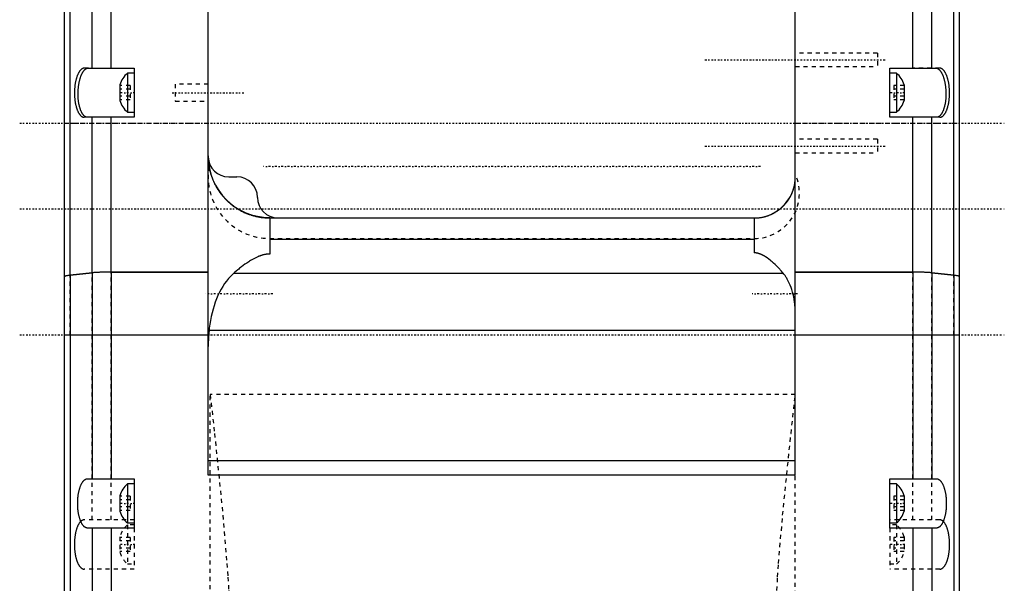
# Model space of a CAD drawing. Extents: x -128 to 128, y -5 to 816.
# Tile 12 of 24: x -120 to 120, y 443 to 580. Entities that reach past the tile are written whole.
import ezdxf

# ---------------------------------------------------------------- set-up
doc = ezdxf.new("R2010")
doc.units = 0
doc.linetypes.add('CENTER', pattern=[1.5, 0.45, -0.5, 0.05, -0.5])
doc.linetypes.add('DASHED', pattern=[2, 1, -1])
for name, color, linetype in [('AM_0', 7, 'CONTINUOUS'), ('AM_3', 7, 'DASHED'), ('AM_7', 7, 'CENTER')]:
    doc.layers.add(name, color=color, linetype=linetype)

msp = doc.modelspace()

# ---------------------------------------------------------------- linework, layer by layer
at = {"layer": 'AM_0', "color": 7, "linetype": 'CONTINUOUS'}
for p, q in [((-107.57, 517.55), (-107.57, 680.02)), ((107.57, 517.55), (107.57, 680.02)), ((-109, 289.9), (-109, 672.6)), ((109, 289.9), (109, 672.6)), ((-102.24, 568), (-102.24, 634)), ((-97.6, 568), (-97.6, 634)), ((97.6, 568), (97.6, 634)), ((102.24, 568), (102.24, 634)), ((69, 468.9), (69, 601.14)), ((-74, 468.9), (-74, 590.96)), ((-103.17, 568), (-92, 568)), ((-92, 566.75), (-93.65, 566.75)), ((-93.65, 566.75), (-93.65, 557.25)), ((-92, 568), (-92, 556)), ((92, 556), (92, 568)), ((92, 568), (103.17, 568)), ((93.65, 566.75), (92, 566.75)), ((93.65, 566.75), (93.65, 557.25)), ((-95.5, 563.88), (-95.5, 560.12)), ((95.5, 563.88), (95.5, 560.12)), ((-93.65, 557.25), (-92, 557.25)), ((92, 557.25), (93.65, 557.25)), ((-92, 556), (-103.39, 556)), ((-102.24, 518.16), (-102.24, 556)), ((-97.6, 518.3), (-97.6, 556)), ((103.39, 556), (92, 556)), ((97.6, 518.3), (97.6, 556)), ((102.24, 518.16), (102.24, 556)), ((-69, 541.5), (-67, 541.5)), ((-59, 531.6), (-59, 522.72)), ((-59, 531.5), (59, 531.5)), ((59, 531.5), (59, 522.99)), ((-59, 526.33), (59, 526.33)), ((-107.57, 517.55), (-102.24, 518.16)), ((-102.24, 518.15), (-107.57, 517.54)), ((-102.24, 518.15), (-102.24, 468)), ((-97.6, 518.3), (-74, 518.3)), ((-97.6, 518.3), (-97.6, 468)), ((-74, 518.3), (-97.6, 518.3)), ((-67.76, 518.04), (66.07, 518.04)), ((69, 518.3), (97.6, 518.3)), ((97.6, 518.3), (69, 518.3)), ((97.6, 518.3), (97.6, 468)), ((102.24, 518.16), (107.57, 517.55)), ((102.24, 518.15), (102.24, 468)), ((107.57, 517.54), (102.24, 518.15)), ((-107.57, 517.54), (-107.57, 347.68)), ((107.57, 517.54), (107.57, 347.68)), ((-73.77, 504.16), (69, 504.16)), ((-74, 503), (-109, 503)), ((109, 503), (69, 503)), ((-74, 472.41), (69, 472.41)), ((-103.38, 468), (-92, 468)), ((-92, 468), (-92, 456)), ((69, 468.9), (-74, 468.9)), ((92, 468), (103.38, 468)), ((92, 456), (92, 468)), ((-92, 466.75), (-93.65, 466.75)), ((-93.65, 466.75), (-93.65, 457.25)), ((93.65, 466.75), (92, 466.75)), ((93.65, 466.75), (93.65, 457.25)), ((-95.5, 463.88), (-95.5, 460.12)), ((95.5, 463.88), (95.5, 460.12)), ((-92, 456), (-103.38, 456)), ((-102.24, 456), (-102.24, 360.7)), ((-97.6, 456), (-97.6, 360.7)), ((-93.65, 457.25), (-92, 457.25)), ((92, 457.25), (93.65, 457.25)), ((103.38, 456), (92, 456)), ((97.6, 456), (97.6, 360.7)), ((102.24, 456), (102.24, 360.7))]:
    msp.add_line(p, q, dxfattribs=at)
for points in [[(-97.6, 518.3), (-98.59, 518.3), (-99.53, 518.28), (-100.4, 518.26), (-101.16, 518.23), (-101.79, 518.2), (-102.24, 518.16)], [(102.24, 518.16), (101.79, 518.2), (101.16, 518.23), (100.4, 518.26), (99.53, 518.28), (98.59, 518.3), (97.6, 518.3)], [(-107.57, 517.55), (-108.64, 517.38), (-109, 517.21)], [(109, 517.21), (108.64, 517.38), (107.57, 517.55)]]:
    msp.add_lwpolyline(points, dxfattribs=at)
for points in [[(-103.39, 556, 0), (-103.43, 556, 0), (-103.5, 556.01, 0), (-103.56, 556.02, 0), (-103.6, 556.02, 0), (-103.63, 556.03, 0), (-103.7, 556.05, 0), (-103.77, 556.08, 0), (-103.84, 556.11, 0), (-103.91, 556.14, 0), (-103.97, 556.18, 0), (-104.01, 556.2, 0), (-104.04, 556.23, 0), (-104.11, 556.28, 0), (-104.17, 556.33, 0), (-104.24, 556.39, 0), (-104.3, 556.46, 0), (-104.36, 556.53, 0), (-104.39, 556.56, 0), (-104.42, 556.6, 0), (-104.48, 556.68, 0), (-104.54, 556.76, 0), (-104.57, 556.8, 0), (-104.6, 556.85, 0), (-104.66, 556.94, 0), (-104.72, 557.04, 0), (-104.75, 557.09, 0), (-104.77, 557.14, 0), (-104.83, 557.24, 0), (-104.88, 557.35, 0), (-104.93, 557.46, 0), (-104.98, 557.58, 0), (-105.03, 557.7, 0), (-105.05, 557.76, 0), (-105.08, 557.82, 0), (-105.12, 557.95, 0), (-105.17, 558.08, 0), (-105.21, 558.21, 0), (-105.25, 558.35, 0), (-105.29, 558.49, 0), (-105.31, 558.56, 0), (-105.33, 558.63, 0), (-105.36, 558.78, 0), (-105.39, 558.92, 0), (-105.43, 559.08, 0), (-105.46, 559.23, 0), (-105.49, 559.39, 0), (-105.5, 559.46, 0), (-105.51, 559.54, 0), (-105.54, 559.7, 0), (-105.56, 559.87, 0), (-105.58, 560.03, 0), (-105.6, 560.2, 0), (-105.62, 560.36, 0), (-105.62, 560.45, 0), (-105.63, 560.53, 0), (-105.64, 560.7, 0), (-105.65, 560.87, 0), (-105.66, 561.04, 0), (-105.67, 561.22, 0), (-105.68, 561.39, 0), (-105.68, 561.48, 0), (-105.68, 561.56, 0), (-105.68, 561.74, 0), (-105.68, 561.91, 0), (-105.68, 562, 0), (-105.68, 562.09, 0), (-105.67, 562.26, 0), (-105.66, 562.44, 0), (-105.66, 562.52, 0), (-105.65, 562.61, 0), (-105.64, 562.78, 0), (-105.63, 562.96, 0), (-105.61, 563.13, 0), (-105.6, 563.3, 0), (-105.58, 563.47, 0), (-105.57, 563.55, 0), (-105.56, 563.64, 0), (-105.53, 563.8, 0), (-105.51, 563.97, 0), (-105.48, 564.13, 0), (-105.45, 564.3, 0), (-105.42, 564.46, 0), (-105.41, 564.54, 0), (-105.39, 564.61, 0), (-105.36, 564.77, 0), (-105.32, 564.92, 0), (-105.28, 565.08, 0), (-105.24, 565.22, 0), (-105.2, 565.37, 0), (-105.18, 565.44, 0), (-105.16, 565.51, 0), (-105.12, 565.65, 0), (-105.07, 565.79, 0), (-105.02, 565.92, 0), (-104.97, 566.05, 0), (-104.92, 566.18, 0), (-104.9, 566.24, 0), (-104.87, 566.3, 0), (-104.82, 566.42, 0), (-104.76, 566.54, 0), (-104.71, 566.65, 0), (-104.65, 566.76, 0), (-104.6, 566.86, 0), (-104.57, 566.91, 0), (-104.54, 566.96, 0), (-104.48, 567.06, 0), (-104.42, 567.15, 0), (-104.38, 567.2, 0), (-104.35, 567.24, 0), (-104.29, 567.32, 0), (-104.23, 567.4, 0), (-104.19, 567.44, 0), (-104.16, 567.47, 0), (-104.1, 567.54, 0), (-104.03, 567.61, 0), (-103.96, 567.67, 0), (-103.9, 567.72, 0), (-103.83, 567.77, 0), (-103.8, 567.8, 0), (-103.76, 567.82, 0), (-103.69, 567.86, 0), (-103.62, 567.89, 0), (-103.55, 567.92, 0), (-103.49, 567.95, 0), (-103.42, 567.97, 0), (-103.38, 567.98, 0), (-103.35, 567.98, 0), (-103.28, 567.99, 0), (-103.21, 568, 0), (-103.17, 568, 0)], [(103.17, 568, 0), (103.21, 568, 0), (103.28, 567.99, 0), (103.35, 567.98, 0), (103.38, 567.98, 0), (103.42, 567.97, 0), (103.49, 567.95, 0), (103.55, 567.92, 0), (103.62, 567.89, 0), (103.69, 567.86, 0), (103.76, 567.82, 0), (103.8, 567.8, 0), (103.83, 567.77, 0), (103.9, 567.72, 0), (103.96, 567.67, 0), (104.03, 567.61, 0), (104.1, 567.54, 0), (104.16, 567.47, 0), (104.19, 567.44, 0), (104.23, 567.4, 0), (104.29, 567.32, 0), (104.35, 567.24, 0), (104.38, 567.2, 0), (104.42, 567.15, 0), (104.48, 567.06, 0), (104.54, 566.96, 0), (104.57, 566.91, 0), (104.6, 566.86, 0), (104.65, 566.76, 0), (104.71, 566.65, 0), (104.76, 566.54, 0), (104.82, 566.42, 0), (104.87, 566.3, 0), (104.9, 566.24, 0), (104.92, 566.18, 0), (104.97, 566.05, 0), (105.02, 565.92, 0), (105.07, 565.79, 0), (105.12, 565.65, 0), (105.16, 565.51, 0), (105.18, 565.44, 0), (105.2, 565.37, 0), (105.24, 565.22, 0), (105.28, 565.08, 0), (105.32, 564.92, 0), (105.36, 564.77, 0), (105.39, 564.61, 0), (105.41, 564.54, 0), (105.42, 564.46, 0), (105.45, 564.3, 0), (105.48, 564.13, 0), (105.51, 563.97, 0), (105.53, 563.8, 0), (105.56, 563.64, 0), (105.57, 563.55, 0), (105.58, 563.47, 0), (105.6, 563.3, 0), (105.61, 563.13, 0), (105.63, 562.96, 0), (105.64, 562.78, 0), (105.65, 562.61, 0), (105.66, 562.52, 0), (105.66, 562.44, 0), (105.67, 562.26, 0), (105.68, 562.09, 0), (105.68, 562, 0), (105.68, 561.91, 0), (105.68, 561.74, 0), (105.68, 561.56, 0), (105.68, 561.48, 0), (105.68, 561.39, 0), (105.67, 561.22, 0), (105.66, 561.04, 0), (105.65, 560.87, 0), (105.64, 560.7, 0), (105.63, 560.53, 0), (105.62, 560.45, 0), (105.62, 560.36, 0), (105.6, 560.2, 0), (105.58, 560.03, 0), (105.56, 559.87, 0), (105.54, 559.7, 0), (105.51, 559.54, 0), (105.5, 559.46, 0), (105.49, 559.39, 0), (105.46, 559.23, 0), (105.43, 559.08, 0), (105.39, 558.92, 0), (105.36, 558.78, 0), (105.33, 558.63, 0), (105.31, 558.56, 0), (105.29, 558.49, 0), (105.25, 558.35, 0), (105.21, 558.21, 0), (105.17, 558.08, 0), (105.12, 557.95, 0), (105.08, 557.82, 0), (105.05, 557.76, 0), (105.03, 557.7, 0), (104.98, 557.58, 0), (104.93, 557.46, 0), (104.88, 557.35, 0), (104.83, 557.24, 0), (104.77, 557.14, 0), (104.75, 557.09, 0), (104.72, 557.04, 0), (104.66, 556.94, 0), (104.6, 556.85, 0), (104.57, 556.8, 0), (104.54, 556.76, 0), (104.48, 556.68, 0), (104.42, 556.6, 0), (104.39, 556.56, 0), (104.36, 556.53, 0), (104.3, 556.46, 0), (104.24, 556.39, 0), (104.17, 556.33, 0), (104.11, 556.28, 0), (104.04, 556.23, 0), (104.01, 556.2, 0), (103.97, 556.18, 0), (103.91, 556.14, 0), (103.84, 556.11, 0), (103.77, 556.08, 0), (103.7, 556.05, 0), (103.63, 556.03, 0), (103.6, 556.02, 0), (103.56, 556.02, 0), (103.5, 556.01, 0), (103.43, 556, 0), (103.39, 556, 0)], [(66.07, 518.04, 0), (65.92, 518.22, 0), (65.64, 518.56, 0), (65.35, 518.89, 0), (65.21, 519.05, 0), (65.06, 519.21, 0), (64.75, 519.54, 0), (64.42, 519.87, 0), (64.07, 520.2, 0), (63.71, 520.53, 0), (63.34, 520.85, 0), (63.15, 521.01, 0), (62.96, 521.16, 0), (62.57, 521.47, 0), (62.18, 521.75, 0), (61.77, 522.02, 0), (61.53, 522.17, 0), (61.46, 522.21, 0), (61.39, 522.25, 0), (61.35, 522.27, 0), (61.31, 522.3, 0), (61.24, 522.34, 0), (61.16, 522.38, 0), (61.08, 522.42, 0), (61, 522.46, 0), (60.92, 522.5, 0), (60.88, 522.52, 0), (60.84, 522.54, 0), (60.75, 522.58, 0), (60.67, 522.61, 0), (60.63, 522.63, 0), (60.59, 522.65, 0), (60.5, 522.68, 0), (60.42, 522.72, 0), (60.38, 522.73, 0), (60.33, 522.75, 0), (60.25, 522.78, 0), (60.17, 522.8, 0), (60.08, 522.83, 0), (59.99, 522.85, 0), (59.9, 522.88, 0), (59.86, 522.89, 0), (59.81, 522.9, 0), (59.72, 522.92, 0), (59.62, 522.94, 0), (59.53, 522.95, 0), (59.43, 522.97, 0), (59.33, 522.98, 0), (59.28, 522.98, 0), (59.23, 522.98, 0), (59.14, 522.99, 0), (59.05, 522.99, 0), (59, 522.99, 0)], [(-59, 522.72, 0), (-59.05, 522.72, 0), (-59.15, 522.72, 0), (-59.25, 522.71, 0), (-59.3, 522.71, 0), (-59.36, 522.71, 0), (-59.46, 522.7, 0), (-59.57, 522.69, 0), (-59.67, 522.68, 0), (-59.78, 522.67, 0), (-59.88, 522.65, 0), (-59.94, 522.64, 0), (-59.99, 522.63, 0), (-60.09, 522.62, 0), (-60.2, 522.6, 0), (-60.3, 522.57, 0), (-60.4, 522.55, 0), (-60.5, 522.53, 0), (-60.55, 522.52, 0), (-60.6, 522.5, 0), (-60.69, 522.48, 0), (-60.78, 522.45, 0), (-60.83, 522.44, 0), (-60.88, 522.42, 0), (-60.97, 522.39, 0), (-61.06, 522.36, 0), (-61.11, 522.35, 0), (-61.15, 522.33, 0), (-61.24, 522.3, 0), (-61.34, 522.27, 0), (-61.43, 522.23, 0), (-61.52, 522.2, 0), (-61.62, 522.16, 0), (-61.66, 522.14, 0), (-61.71, 522.12, 0), (-61.8, 522.08, 0), (-61.89, 522.04, 0), (-62.21, 521.9, 0), (-62.73, 521.64, 0), (-63.21, 521.38, 0), (-63.67, 521.12, 0), (-63.9, 520.98, 0), (-64.12, 520.83, 0), (-64.58, 520.53, 0), (-65.03, 520.22, 0), (-65.48, 519.9, 0), (-65.92, 519.57, 0), (-66.35, 519.24, 0), (-66.56, 519.07, 0), (-66.76, 518.9, 0), (-67.17, 518.56, 0), (-67.57, 518.21, 0), (-67.76, 518.04, 0)], [(-97.6, 518.3, 0), (-97.76, 518.3, 0), (-98.09, 518.3, 0), (-98.42, 518.29, 0), (-98.59, 518.29, 0), (-98.75, 518.29, 0), (-99.08, 518.29, 0), (-99.39, 518.28, 0), (-99.68, 518.28, 0), (-99.97, 518.27, 0), (-100.26, 518.26, 0), (-100.41, 518.26, 0), (-100.54, 518.25, 0), (-100.81, 518.24, 0), (-101.05, 518.23, 0), (-101.27, 518.22, 0), (-101.49, 518.21, 0), (-101.69, 518.2, 0), (-101.79, 518.19, 0), (-101.88, 518.19, 0), (-102.04, 518.17, 0), (-102.18, 518.16, 0), (-102.24, 518.15, 0)], [(-67.76, 518.04, 0), (-68.02, 517.8, 0), (-68.54, 517.28, 0), (-69.04, 516.73, 0), (-69.28, 516.44, 0), (-69.52, 516.14, 0), (-69.98, 515.51, 0), (-70.42, 514.85, 0), (-70.84, 514.14, 0), (-71.24, 513.4, 0), (-71.61, 512.62, 0), (-71.79, 512.22, 0), (-71.96, 511.82, 0), (-72.27, 510.99, 0), (-72.56, 510.14, 0), (-72.82, 509.27, 0), (-73.05, 508.38, 0), (-73.26, 507.47, 0), (-73.35, 507.01, 0), (-73.44, 506.55, 0), (-73.59, 505.6, 0), (-73.72, 504.65, 0), (-73.77, 504.16, 0)], [(69, 508.15, 0), (69, 508.48, 0), (68.98, 509.14, 0), (68.94, 509.79, 0), (68.92, 510.11, 0), (68.89, 510.43, 0), (68.81, 511.06, 0), (68.72, 511.68, 0), (68.6, 512.29, 0), (68.47, 512.89, 0), (68.32, 513.47, 0), (68.24, 513.76, 0), (68.15, 514.04, 0), (67.96, 514.6, 0), (67.75, 515.13, 0), (67.53, 515.64, 0), (67.3, 516.12, 0), (67.05, 516.59, 0), (66.92, 516.81, 0), (66.78, 517.03, 0), (66.5, 517.45, 0), (66.21, 517.85, 0), (66.07, 518.04, 0)], [(102.24, 518.15, 0), (102.18, 518.16, 0), (102.04, 518.17, 0), (101.88, 518.19, 0), (101.79, 518.19, 0), (101.69, 518.2, 0), (101.49, 518.21, 0), (101.27, 518.22, 0), (101.05, 518.23, 0), (100.81, 518.24, 0), (100.54, 518.25, 0), (100.41, 518.26, 0), (100.26, 518.26, 0), (99.97, 518.27, 0), (99.68, 518.28, 0), (99.39, 518.28, 0), (99.08, 518.29, 0), (98.75, 518.29, 0), (98.59, 518.29, 0), (98.42, 518.29, 0), (98.09, 518.3, 0), (97.76, 518.3, 0), (97.6, 518.3, 0)], [(-107.57, 517.54, 0), (-107.65, 517.53, 0), (-107.79, 517.52, 0), (-107.93, 517.5, 0), (-107.99, 517.49, 0), (-108.06, 517.48, 0), (-108.18, 517.46, 0), (-108.3, 517.44, 0), (-108.41, 517.42, 0), (-108.51, 517.41, 0), (-108.6, 517.39, 0), (-108.64, 517.38, 0), (-108.68, 517.37, 0), (-108.75, 517.35, 0), (-108.82, 517.33, 0), (-108.87, 517.31, 0), (-108.91, 517.29, 0), (-108.95, 517.27, 0), (-108.96, 517.26, 0), (-108.97, 517.25, 0), (-108.99, 517.23, 0), (-109, 517.21, 0), (-109, 517.2, 0)], [(109, 517.2, 0), (109, 517.21, 0), (108.99, 517.23, 0), (108.97, 517.25, 0), (108.96, 517.26, 0), (108.95, 517.27, 0), (108.91, 517.29, 0), (108.87, 517.31, 0), (108.82, 517.33, 0), (108.75, 517.35, 0), (108.68, 517.37, 0), (108.64, 517.38, 0), (108.6, 517.39, 0), (108.51, 517.41, 0), (108.41, 517.42, 0), (108.3, 517.44, 0), (108.18, 517.46, 0), (108.06, 517.48, 0), (107.99, 517.49, 0), (107.93, 517.5, 0), (107.79, 517.52, 0), (107.65, 517.53, 0), (107.57, 517.54, 0)], [(-73.77, 504.16, 0), (-73.84, 503.47, 0), (-73.94, 502.12, 0), (-73.99, 500.83, 0), (-74, 500.18, 0)], [(-103.38, 456, 0), (-103.42, 456, 0), (-103.49, 456.01, 0), (-103.56, 456.02, 0), (-103.59, 456.02, 0), (-103.63, 456.03, 0), (-103.7, 456.05, 0), (-103.77, 456.08, 0), (-103.83, 456.11, 0), (-103.9, 456.14, 0), (-103.97, 456.18, 0), (-104, 456.2, 0), (-104.04, 456.23, 0), (-104.11, 456.28, 0), (-104.17, 456.33, 0), (-104.24, 456.39, 0), (-104.3, 456.46, 0), (-104.37, 456.53, 0), (-104.4, 456.56, 0), (-104.43, 456.6, 0), (-104.49, 456.68, 0), (-104.55, 456.76, 0), (-104.58, 456.8, 0), (-104.61, 456.85, 0), (-104.67, 456.94, 0), (-104.73, 457.04, 0), (-104.76, 457.09, 0), (-104.79, 457.14, 0), (-104.84, 457.24, 0), (-104.9, 457.35, 0), (-104.95, 457.46, 0), (-105, 457.58, 0), (-105.05, 457.7, 0), (-105.08, 457.76, 0), (-105.1, 457.82, 0), (-105.15, 457.95, 0), (-105.2, 458.08, 0), (-105.24, 458.21, 0), (-105.29, 458.35, 0), (-105.33, 458.49, 0), (-105.35, 458.56, 0), (-105.37, 458.63, 0), (-105.41, 458.78, 0), (-105.44, 458.92, 0), (-105.48, 459.08, 0), (-105.51, 459.23, 0), (-105.54, 459.39, 0), (-105.56, 459.46, 0), (-105.57, 459.54, 0), (-105.6, 459.7, 0), (-105.63, 459.87, 0), (-105.65, 460.03, 0), (-105.67, 460.2, 0), (-105.69, 460.36, 0), (-105.7, 460.45, 0), (-105.71, 460.53, 0), (-105.73, 460.7, 0), (-105.74, 460.87, 0), (-105.75, 461.04, 0), (-105.76, 461.22, 0), (-105.77, 461.39, 0), (-105.77, 461.48, 0), (-105.78, 461.56, 0), (-105.78, 461.74, 0), (-105.78, 461.91, 0), (-105.78, 462, 0), (-105.78, 462.09, 0), (-105.78, 462.26, 0), (-105.78, 462.44, 0), (-105.77, 462.52, 0), (-105.77, 462.61, 0), (-105.76, 462.78, 0), (-105.75, 462.96, 0), (-105.74, 463.13, 0), (-105.73, 463.3, 0), (-105.71, 463.47, 0), (-105.7, 463.55, 0), (-105.69, 463.64, 0), (-105.67, 463.8, 0), (-105.65, 463.97, 0), (-105.63, 464.13, 0), (-105.6, 464.3, 0), (-105.57, 464.46, 0), (-105.56, 464.54, 0), (-105.54, 464.61, 0), (-105.51, 464.77, 0), (-105.48, 464.92, 0), (-105.44, 465.08, 0), (-105.41, 465.22, 0), (-105.37, 465.37, 0), (-105.35, 465.44, 0), (-105.33, 465.51, 0), (-105.29, 465.65, 0), (-105.24, 465.79, 0), (-105.2, 465.92, 0), (-105.15, 466.05, 0), (-105.1, 466.18, 0), (-105.08, 466.24, 0), (-105.05, 466.3, 0), (-105, 466.42, 0), (-104.95, 466.54, 0), (-104.9, 466.65, 0), (-104.84, 466.76, 0), (-104.79, 466.86, 0), (-104.76, 466.91, 0), (-104.73, 466.96, 0), (-104.67, 467.06, 0), (-104.61, 467.15, 0), (-104.58, 467.2, 0), (-104.55, 467.24, 0), (-104.49, 467.32, 0), (-104.43, 467.4, 0), (-104.4, 467.44, 0), (-104.37, 467.47, 0), (-104.3, 467.54, 0), (-104.24, 467.61, 0), (-104.17, 467.67, 0), (-104.11, 467.72, 0), (-104.04, 467.77, 0), (-104, 467.8, 0), (-103.97, 467.82, 0), (-103.9, 467.86, 0), (-103.83, 467.89, 0), (-103.77, 467.92, 0), (-103.7, 467.95, 0), (-103.63, 467.97, 0), (-103.59, 467.98, 0), (-103.56, 467.98, 0), (-103.49, 467.99, 0), (-103.42, 468, 0), (-103.38, 468, 0)], [(103.38, 468, 0), (103.42, 468, 0), (103.49, 467.99, 0), (103.56, 467.98, 0), (103.59, 467.98, 0), (103.63, 467.97, 0), (103.7, 467.95, 0), (103.77, 467.92, 0), (103.83, 467.89, 0), (103.9, 467.86, 0), (103.97, 467.82, 0), (104, 467.8, 0), (104.04, 467.77, 0), (104.11, 467.72, 0), (104.17, 467.67, 0), (104.24, 467.61, 0), (104.3, 467.54, 0), (104.37, 467.47, 0), (104.4, 467.44, 0), (104.43, 467.4, 0), (104.49, 467.32, 0), (104.55, 467.24, 0), (104.58, 467.2, 0), (104.61, 467.15, 0), (104.67, 467.06, 0), (104.73, 466.96, 0), (104.76, 466.91, 0), (104.79, 466.86, 0), (104.84, 466.76, 0), (104.9, 466.65, 0), (104.95, 466.54, 0), (105, 466.42, 0), (105.05, 466.3, 0), (105.08, 466.24, 0), (105.1, 466.18, 0), (105.15, 466.05, 0), (105.2, 465.92, 0), (105.24, 465.79, 0), (105.29, 465.65, 0), (105.33, 465.51, 0), (105.35, 465.44, 0), (105.37, 465.37, 0), (105.41, 465.22, 0), (105.44, 465.08, 0), (105.48, 464.92, 0), (105.51, 464.77, 0), (105.54, 464.61, 0), (105.56, 464.54, 0), (105.57, 464.46, 0), (105.6, 464.3, 0), (105.63, 464.13, 0), (105.65, 463.97, 0), (105.67, 463.8, 0), (105.69, 463.64, 0), (105.7, 463.55, 0), (105.71, 463.47, 0), (105.73, 463.3, 0), (105.74, 463.13, 0), (105.75, 462.96, 0), (105.76, 462.78, 0), (105.77, 462.61, 0), (105.77, 462.52, 0), (105.78, 462.44, 0), (105.78, 462.26, 0), (105.78, 462.09, 0), (105.78, 462, 0), (105.78, 461.91, 0), (105.78, 461.74, 0), (105.78, 461.56, 0), (105.77, 461.48, 0), (105.77, 461.39, 0), (105.76, 461.22, 0), (105.75, 461.04, 0), (105.74, 460.87, 0), (105.73, 460.7, 0), (105.71, 460.53, 0), (105.7, 460.45, 0), (105.69, 460.36, 0), (105.67, 460.2, 0), (105.65, 460.03, 0), (105.63, 459.87, 0), (105.6, 459.7, 0), (105.57, 459.54, 0), (105.56, 459.46, 0), (105.54, 459.39, 0), (105.51, 459.23, 0), (105.48, 459.08, 0), (105.44, 458.92, 0), (105.41, 458.78, 0), (105.37, 458.63, 0), (105.35, 458.56, 0), (105.33, 458.49, 0), (105.29, 458.35, 0), (105.24, 458.21, 0), (105.2, 458.08, 0), (105.15, 457.95, 0), (105.1, 457.82, 0), (105.08, 457.76, 0), (105.05, 457.7, 0), (105, 457.58, 0), (104.95, 457.46, 0), (104.9, 457.35, 0), (104.84, 457.24, 0), (104.79, 457.14, 0), (104.76, 457.09, 0), (104.73, 457.04, 0), (104.67, 456.94, 0), (104.61, 456.85, 0), (104.58, 456.8, 0), (104.55, 456.76, 0), (104.49, 456.68, 0), (104.43, 456.6, 0), (104.4, 456.56, 0), (104.37, 456.53, 0), (104.3, 456.46, 0), (104.24, 456.39, 0), (104.17, 456.33, 0), (104.11, 456.28, 0), (104.04, 456.23, 0), (104, 456.2, 0), (103.97, 456.18, 0), (103.9, 456.14, 0), (103.83, 456.11, 0), (103.77, 456.08, 0), (103.7, 456.05, 0), (103.63, 456.03, 0), (103.59, 456.02, 0), (103.56, 456.02, 0), (103.49, 456.01, 0), (103.42, 456, 0), (103.38, 456, 0)]]:
    msp.add_polyline3d(points, dxfattribs=at)
for centre, radius, start, end in [((-89.96, 562.34), 5.75, 129.8595, 164.4339), ((89.96, 562.34), 5.75, 15.5661, 50.1405), ((-89.96, 561.66), 5.75, 195.5661, 230.1405), ((89.96, 561.66), 5.75, 309.8595, 344.4339), ((-59, 546.6), 15, 180, 270), ((-69, 546.5), 5, 181.5653, 270), ((-67, 536.5), 5, 0, 90), ((59, 541.5), 10, 270, 0), ((-57, 536.5), 5, 180, 270), ((-89.96, 462.34), 5.75, 129.8595, 164.4339), ((89.96, 462.34), 5.75, 15.5661, 50.1405), ((-89.96, 461.66), 5.75, 195.5661, 230.1405), ((89.96, 461.66), 5.75, 309.8595, 344.4339)]:
    msp.add_arc(centre, radius, start, end, dxfattribs=at)
at = {"layer": 'AM_3', "color": 6, "linetype": 'DASHED'}
for p, q in [((89, 571.65), (69, 571.65)), ((89, 571.65), (89, 568.35)), ((69, 568.35), (89, 568.35)), ((-103.17, 568), (-104.11, 568)), ((104.11, 568), (97.6, 568)), ((-93, 563.73), (-95.5, 563.73)), ((-93, 563.73), (-93, 560.27)), ((-74, 564.1), (-82, 564.1)), ((-82, 564.1), (-82, 559.9)), ((93, 563.73), (93, 560.27)), ((95.5, 563.73), (93, 563.73)), ((-93, 562.87), (-95.5, 562.87)), ((-93, 561.13), (-95.5, 561.13)), ((95.5, 562.87), (93, 562.87)), ((95.5, 561.13), (93, 561.13)), ((-93, 560.27), (-95.5, 560.27)), ((-82, 559.9), (-74, 559.9)), ((95.5, 560.27), (93, 560.27)), ((-109, 554.6), (-74, 554.6)), ((-103.39, 556), (-104.18, 556)), ((69, 554.6), (109, 554.6)), ((104.18, 556), (97.6, 556)), ((89, 550.65), (69, 550.65)), ((89, 550.65), (89, 547.35)), ((69, 547.35), (89, 547.35)), ((59, 531.5), (59.73, 531.5)), ((59, 531.49), (59.73, 531.5)), ((-59, 526.5), (59, 526.5)), ((-102.24, 458), (-102.24, 518.16)), ((-97.6, 458), (-97.6, 518.3)), ((97.6, 458), (97.6, 518.3)), ((102.24, 458), (102.24, 518.16)), ((-107.57, 503), (-107.57, 517.55)), ((107.57, 503), (107.57, 517.55)), ((-73.5, 439.1), (-73.5, 488.5)), ((69, 488.5), (-73.5, 488.5)), ((69, 387.68), (69, 468.9)), ((-93, 463.73), (-95.5, 463.73)), ((-93, 462.87), (-95.5, 462.87)), ((-93, 463.73), (-93, 460.27)), ((93, 463.73), (93, 460.27)), ((95.5, 463.73), (93, 463.73)), ((95.5, 462.87), (93, 462.87)), ((-93, 461.13), (-95.5, 461.13)), ((95.5, 461.13), (93, 461.13)), ((-93, 460.27), (-95.5, 460.27)), ((95.5, 460.27), (93, 460.27)), ((-92, 458), (-104.18, 458)), ((-92, 456.75), (-93.65, 456.75)), ((-93.65, 456.75), (-93.65, 447.25)), ((-92, 456), (-92, 446)), ((104.18, 458), (92, 458)), ((93.65, 456.75), (92, 456.75)), ((92, 456), (92, 446)), ((93.65, 456.75), (93.65, 447.25)), ((-95.5, 453.88), (-95.5, 450.12)), ((-93, 453.73), (-95.5, 453.73)), ((-93, 453.73), (-93, 450.27)), ((93, 453.73), (93, 450.27)), ((95.5, 453.73), (93, 453.73)), ((95.5, 453.88), (95.5, 450.12)), ((-93, 452.87), (-95.5, 452.87)), ((-93, 451.13), (-95.5, 451.13)), ((95.5, 452.87), (93, 452.87)), ((95.5, 451.13), (93, 451.13)), ((-93, 450.27), (-95.5, 450.27)), ((95.5, 450.27), (93, 450.27)), ((-93.65, 447.25), (-92, 447.25)), ((92, 447.25), (93.65, 447.25)), ((-92, 446), (-104.18, 446)), ((104.18, 446), (92, 446))]:
    msp.add_line(p, q, dxfattribs=at)
for points in [[(-104.11, 568, 0), (-104.14, 568, 0), (-104.21, 568, 0), (-104.27, 567.99, 0), (-104.31, 567.98, 0), (-104.34, 567.97, 0), (-104.4, 567.95, 0), (-104.47, 567.93, 0), (-104.54, 567.9, 0), (-104.6, 567.87, 0), (-104.67, 567.83, 0), (-104.7, 567.81, 0), (-104.74, 567.79, 0), (-104.8, 567.75, 0), (-104.87, 567.69, 0), (-104.94, 567.64, 0), (-105, 567.57, 0), (-105.07, 567.51, 0), (-105.1, 567.47, 0), (-105.13, 567.44, 0), (-105.19, 567.36, 0), (-105.26, 567.28, 0), (-105.29, 567.24, 0), (-105.32, 567.2, 0), (-105.38, 567.11, 0), (-105.44, 567.01, 0), (-105.47, 566.96, 0), (-105.5, 566.92, 0), (-105.55, 566.81, 0), (-105.61, 566.71, 0), (-105.66, 566.6, 0), (-105.72, 566.49, 0), (-105.77, 566.37, 0), (-105.79, 566.31, 0), (-105.82, 566.26, 0), (-105.87, 566.14, 0), (-105.91, 566.01, 0), (-105.96, 565.88, 0), (-106, 565.75, 0), (-106.05, 565.61, 0), (-106.07, 565.54, 0), (-106.09, 565.47, 0), (-106.13, 565.33, 0), (-106.17, 565.18, 0), (-106.21, 565.02, 0), (-106.25, 564.87, 0), (-106.28, 564.71, 0), (-106.3, 564.63, 0), (-106.31, 564.55, 0), (-106.35, 564.38, 0), (-106.37, 564.21, 0), (-106.4, 564.04, 0), (-106.43, 563.87, 0), (-106.45, 563.69, 0), (-106.46, 563.61, 0), (-106.47, 563.52, 0), (-106.49, 563.34, 0), (-106.51, 563.16, 0), (-106.52, 562.98, 0), (-106.53, 562.81, 0), (-106.54, 562.63, 0), (-106.55, 562.54, 0), (-106.55, 562.45, 0), (-106.55, 562.27, 0), (-106.56, 562.09, 0), (-106.56, 562.01, 0), (-106.56, 561.92, 0), (-106.56, 561.74, 0), (-106.56, 561.57, 0), (-106.55, 561.48, 0), (-106.55, 561.39, 0), (-106.54, 561.21, 0), (-106.53, 561.04, 0), (-106.52, 560.86, 0), (-106.51, 560.68, 0), (-106.49, 560.5, 0), (-106.48, 560.42, 0), (-106.47, 560.33, 0), (-106.45, 560.15, 0), (-106.43, 559.98, 0), (-106.4, 559.81, 0), (-106.38, 559.64, 0), (-106.35, 559.47, 0), (-106.33, 559.39, 0), (-106.32, 559.31, 0), (-106.29, 559.15, 0), (-106.25, 558.99, 0), (-106.21, 558.84, 0), (-106.18, 558.69, 0), (-106.14, 558.54, 0), (-106.12, 558.47, 0), (-106.1, 558.4, 0), (-106.05, 558.26, 0), (-106.01, 558.12, 0), (-105.96, 557.99, 0), (-105.92, 557.87, 0), (-105.87, 557.75, 0), (-105.85, 557.69, 0), (-105.82, 557.63, 0), (-105.77, 557.52, 0), (-105.72, 557.41, 0), (-105.67, 557.3, 0), (-105.62, 557.19, 0), (-105.56, 557.09, 0), (-105.53, 557.04, 0), (-105.5, 556.99, 0), (-105.44, 556.9, 0), (-105.39, 556.81, 0), (-105.36, 556.77, 0), (-105.33, 556.73, 0), (-105.26, 556.65, 0), (-105.2, 556.57, 0), (-105.17, 556.53, 0), (-105.14, 556.5, 0), (-105.07, 556.43, 0), (-105.01, 556.37, 0), (-104.94, 556.31, 0), (-104.88, 556.26, 0), (-104.81, 556.21, 0), (-104.78, 556.19, 0), (-104.75, 556.17, 0), (-104.68, 556.13, 0), (-104.61, 556.1, 0), (-104.55, 556.07, 0), (-104.48, 556.05, 0), (-104.41, 556.03, 0), (-104.38, 556.02, 0), (-104.35, 556.01, 0), (-104.28, 556, 0), (-104.22, 556, 0), (-104.18, 556, 0)], [(104.18, 556, 0), (104.22, 556, 0), (104.28, 556, 0), (104.35, 556.01, 0), (104.38, 556.02, 0), (104.41, 556.03, 0), (104.48, 556.05, 0), (104.55, 556.07, 0), (104.61, 556.1, 0), (104.68, 556.13, 0), (104.75, 556.17, 0), (104.78, 556.19, 0), (104.81, 556.21, 0), (104.88, 556.26, 0), (104.94, 556.31, 0), (105.01, 556.37, 0), (105.07, 556.43, 0), (105.14, 556.5, 0), (105.17, 556.53, 0), (105.2, 556.57, 0), (105.26, 556.65, 0), (105.33, 556.73, 0), (105.36, 556.77, 0), (105.39, 556.81, 0), (105.44, 556.9, 0), (105.5, 556.99, 0), (105.53, 557.04, 0), (105.56, 557.09, 0), (105.62, 557.19, 0), (105.67, 557.3, 0), (105.72, 557.41, 0), (105.77, 557.52, 0), (105.82, 557.63, 0), (105.85, 557.69, 0), (105.87, 557.75, 0), (105.92, 557.87, 0), (105.96, 557.99, 0), (106.01, 558.12, 0), (106.05, 558.26, 0), (106.1, 558.4, 0), (106.12, 558.47, 0), (106.14, 558.54, 0), (106.18, 558.69, 0), (106.21, 558.84, 0), (106.25, 558.99, 0), (106.29, 559.15, 0), (106.32, 559.31, 0), (106.33, 559.39, 0), (106.35, 559.47, 0), (106.38, 559.64, 0), (106.4, 559.81, 0), (106.43, 559.98, 0), (106.45, 560.15, 0), (106.47, 560.33, 0), (106.48, 560.42, 0), (106.49, 560.5, 0), (106.51, 560.68, 0), (106.52, 560.86, 0), (106.53, 561.04, 0), (106.54, 561.21, 0), (106.55, 561.39, 0), (106.55, 561.48, 0), (106.56, 561.57, 0), (106.56, 561.74, 0), (106.56, 561.92, 0), (106.56, 562.01, 0), (106.56, 562.09, 0), (106.55, 562.27, 0), (106.55, 562.45, 0), (106.55, 562.54, 0), (106.54, 562.63, 0), (106.53, 562.81, 0), (106.52, 562.98, 0), (106.51, 563.16, 0), (106.49, 563.34, 0), (106.47, 563.52, 0), (106.46, 563.61, 0), (106.45, 563.69, 0), (106.43, 563.87, 0), (106.4, 564.04, 0), (106.37, 564.21, 0), (106.35, 564.38, 0), (106.31, 564.55, 0), (106.3, 564.63, 0), (106.28, 564.71, 0), (106.25, 564.87, 0), (106.21, 565.02, 0), (106.17, 565.18, 0), (106.13, 565.33, 0), (106.09, 565.47, 0), (106.07, 565.54, 0), (106.05, 565.61, 0), (106, 565.75, 0), (105.96, 565.88, 0), (105.91, 566.01, 0), (105.87, 566.14, 0), (105.82, 566.26, 0), (105.79, 566.31, 0), (105.77, 566.37, 0), (105.72, 566.49, 0), (105.66, 566.6, 0), (105.61, 566.71, 0), (105.55, 566.81, 0), (105.5, 566.92, 0), (105.47, 566.96, 0), (105.44, 567.01, 0), (105.38, 567.11, 0), (105.32, 567.2, 0), (105.29, 567.24, 0), (105.26, 567.28, 0), (105.19, 567.36, 0), (105.13, 567.44, 0), (105.1, 567.47, 0), (105.07, 567.51, 0), (105, 567.57, 0), (104.94, 567.64, 0), (104.87, 567.69, 0), (104.8, 567.75, 0), (104.74, 567.79, 0), (104.7, 567.81, 0), (104.67, 567.83, 0), (104.6, 567.87, 0), (104.54, 567.9, 0), (104.47, 567.93, 0), (104.4, 567.95, 0), (104.34, 567.97, 0), (104.31, 567.98, 0), (104.27, 567.99, 0), (104.21, 568, 0), (104.14, 568, 0), (104.11, 568, 0)], [(-74, 546.5, 0), (-74, 546.39, 0), (-74, 546.17, 0), (-73.99, 545.95, 0), (-73.99, 545.84, 0), (-73.98, 545.74, 0), (-73.97, 545.52, 0), (-73.95, 545.3, 0), (-73.93, 545.08, 0), (-73.91, 544.86, 0), (-73.89, 544.65, 0), (-73.87, 544.54, 0), (-73.86, 544.43, 0), (-73.82, 544.22, 0), (-73.79, 544, 0), (-73.75, 543.78, 0), (-73.71, 543.57, 0), (-73.67, 543.36, 0), (-73.64, 543.25, 0), (-73.62, 543.14, 0), (-73.57, 542.93, 0), (-73.52, 542.72, 0), (-73.49, 542.61, 0), (-73.46, 542.51, 0), (-73.4, 542.3, 0), (-73.34, 542.09, 0), (-73.3, 541.98, 0), (-73.27, 541.88, 0), (-73.2, 541.67, 0), (-73.13, 541.47, 0), (-73.06, 541.26, 0), (-72.98, 541.06, 0), (-72.9, 540.85, 0), (-72.85, 540.75, 0), (-72.81, 540.65, 0), (-72.73, 540.45, 0), (-72.64, 540.25, 0), (-72.54, 540.05, 0), (-72.45, 539.86, 0), (-72.35, 539.66, 0), (-72.3, 539.57, 0), (-72.25, 539.47, 0), (-72.15, 539.28, 0), (-72.04, 539.09, 0), (-71.93, 538.9, 0), (-71.82, 538.71, 0), (-71.71, 538.53, 0), (-71.65, 538.43, 0), (-71.59, 538.34, 0), (-71.47, 538.16, 0), (-71.35, 537.98, 0), (-71.22, 537.8, 0), (-71.09, 537.63, 0), (-70.96, 537.45, 0), (-70.9, 537.37, 0), (-70.83, 537.28, 0), (-70.7, 537.11, 0), (-70.56, 536.94, 0), (-70.42, 536.77, 0), (-70.28, 536.61, 0), (-70.13, 536.44, 0), (-70.06, 536.36, 0), (-69.98, 536.28, 0), (-69.83, 536.12, 0), (-69.68, 535.97, 0), (-69.6, 535.89, 0), (-69.53, 535.81, 0), (-69.37, 535.66, 0), (-69.21, 535.51, 0), (-69.13, 535.44, 0), (-69.05, 535.36, 0), (-68.89, 535.22, 0), (-68.72, 535.08, 0), (-68.55, 534.94, 0), (-68.39, 534.8, 0), (-68.21, 534.66, 0), (-68.13, 534.6, 0), (-68.04, 534.53, 0), (-67.87, 534.4, 0), (-67.69, 534.27, 0), (-67.51, 534.15, 0), (-67.33, 534.03, 0), (-67.15, 533.91, 0), (-67.06, 533.85, 0), (-66.97, 533.79, 0), (-66.78, 533.68, 0), (-66.59, 533.56, 0), (-66.4, 533.46, 0), (-66.21, 533.35, 0), (-66.02, 533.25, 0), (-65.93, 533.19, 0), (-65.83, 533.14, 0), (-65.63, 533.05, 0), (-65.44, 532.95, 0), (-65.24, 532.86, 0), (-65.04, 532.77, 0), (-64.84, 532.68, 0), (-64.74, 532.64, 0), (-64.64, 532.6, 0), (-64.43, 532.52, 0), (-64.23, 532.44, 0), (-64.03, 532.37, 0), (-63.82, 532.3, 0), (-63.61, 532.23, 0), (-63.51, 532.19, 0), (-63.4, 532.16, 0), (-63.2, 532.1, 0), (-62.99, 532.04, 0), (-62.88, 532.01, 0), (-62.77, 531.98, 0), (-62.56, 531.93, 0), (-62.35, 531.88, 0), (-62.25, 531.86, 0), (-62.14, 531.83, 0), (-61.93, 531.79, 0), (-61.71, 531.75, 0), (-61.5, 531.71, 0), (-61.28, 531.67, 0), (-61.07, 531.64, 0), (-60.96, 531.63, 0), (-60.85, 531.61, 0), (-60.63, 531.59, 0), (-60.42, 531.57, 0), (-60.2, 531.55, 0), (-59.98, 531.53, 0), (-59.76, 531.52, 0), (-59.66, 531.51, 0), (-59.55, 531.51, 0), (-59.33, 531.5, 0), (-59.11, 531.5, 0), (-59, 531.5, 0)], [(59.73, 531.5, 0), (59.8, 531.51, 0), (59.94, 531.52, 0), (60.08, 531.53, 0), (60.15, 531.54, 0), (60.22, 531.55, 0), (60.36, 531.57, 0), (60.5, 531.59, 0), (60.64, 531.61, 0), (60.78, 531.63, 0), (60.92, 531.66, 0), (60.99, 531.67, 0), (61.06, 531.69, 0), (61.2, 531.72, 0), (61.34, 531.75, 0), (61.48, 531.78, 0), (61.61, 531.82, 0), (61.75, 531.86, 0), (61.82, 531.88, 0), (61.88, 531.9, 0), (62.02, 531.94, 0), (62.15, 531.98, 0), (62.21, 532, 0), (62.28, 532.03, 0), (62.41, 532.07, 0), (62.53, 532.12, 0), (62.59, 532.14, 0), (62.66, 532.17, 0), (62.78, 532.22, 0), (62.9, 532.27, 0), (63.02, 532.32, 0), (63.14, 532.37, 0), (63.27, 532.43, 0), (63.33, 532.46, 0), (63.39, 532.49, 0), (63.51, 532.55, 0), (63.64, 532.61, 0), (63.76, 532.68, 0), (63.88, 532.75, 0), (64, 532.82, 0), (64.07, 532.85, 0), (64.13, 532.89, 0), (64.25, 532.96, 0), (64.37, 533.04, 0), (64.49, 533.12, 0), (64.61, 533.19, 0), (64.72, 533.28, 0), (64.78, 533.32, 0), (64.84, 533.36, 0), (64.95, 533.44, 0), (65.07, 533.53, 0), (65.18, 533.61, 0), (65.29, 533.7, 0), (65.4, 533.79, 0), (65.45, 533.83, 0), (65.5, 533.88, 0), (65.61, 533.97, 0), (65.71, 534.06, 0), (65.81, 534.15, 0), (65.91, 534.24, 0), (66, 534.34, 0), (66.05, 534.38, 0), (66.09, 534.43, 0), (66.19, 534.52, 0), (66.28, 534.62, 0), (66.32, 534.67, 0), (66.37, 534.72, 0), (66.46, 534.82, 0), (66.55, 534.92, 0), (66.6, 534.97, 0), (66.64, 535.03, 0), (66.73, 535.13, 0), (66.82, 535.24, 0), (66.91, 535.35, 0), (66.99, 535.47, 0), (67.08, 535.58, 0), (67.12, 535.64, 0), (67.16, 535.69, 0), (67.24, 535.81, 0), (67.32, 535.93, 0), (67.4, 536.05, 0), (67.47, 536.17, 0), (67.55, 536.29, 0), (67.58, 536.35, 0), (67.62, 536.41, 0), (67.69, 536.53, 0), (67.76, 536.66, 0), (67.83, 536.78, 0), (67.89, 536.9, 0), (67.95, 537.03, 0), (67.98, 537.09, 0), (68.01, 537.15, 0), (68.07, 537.27, 0), (68.13, 537.39, 0), (68.18, 537.52, 0), (68.23, 537.64, 0), (68.28, 537.76, 0), (68.31, 537.82, 0), (68.33, 537.88, 0), (68.38, 538.01, 0), (68.42, 538.14, 0), (68.47, 538.26, 0), (68.51, 538.4, 0), (68.55, 538.53, 0), (68.57, 538.59, 0), (68.59, 538.66, 0), (68.63, 538.8, 0), (68.67, 538.93, 0), (68.69, 539, 0), (68.71, 539.07, 0), (68.74, 539.21, 0), (68.77, 539.35, 0), (68.78, 539.42, 0), (68.8, 539.49, 0), (68.83, 539.63, 0), (68.85, 539.77, 0), (68.88, 539.91, 0), (68.9, 540.05, 0), (68.92, 540.19, 0), (68.92, 540.26, 0), (68.93, 540.33, 0), (68.95, 540.47, 0), (68.96, 540.6, 0), (68.97, 540.74, 0), (68.98, 540.88, 0), (68.99, 541.02, 0), (68.99, 541.08, 0), (68.99, 541.15, 0), (69, 541.28, 0), (69, 541.42, 0), (69, 541.48, 0)], [(-73.5, 488.5, 0), (-72.45, 479.03, 0), (-70.41, 459.11, 0), (-69.43, 447.38, 0), (-69.2, 444.08, 0), (-69, 440.8, 0), (-68.91, 439.18, 0), (-68.83, 437.57, 0), (-68.69, 434.38, 0), (-68.59, 431.25, 0), (-68.55, 429.7, 0)], [(64.05, 429.7, 0), (64.09, 431.25, 0), (64.19, 434.38, 0), (64.33, 437.57, 0), (64.41, 439.18, 0), (64.5, 440.8, 0), (64.7, 444.08, 0), (64.93, 447.38, 0), (65.91, 459.11, 0), (67.95, 479.03, 0), (69, 488.5, 0)], [(-104.18, 458, 0), (-104.22, 458, 0), (-104.29, 457.99, 0), (-104.36, 457.98, 0), (-104.39, 457.98, 0), (-104.43, 457.97, 0), (-104.5, 457.95, 0), (-104.57, 457.92, 0), (-104.63, 457.89, 0), (-104.7, 457.86, 0), (-104.77, 457.82, 0), (-104.8, 457.8, 0), (-104.84, 457.77, 0), (-104.9, 457.72, 0), (-104.97, 457.67, 0), (-105.04, 457.61, 0), (-105.1, 457.54, 0), (-105.17, 457.47, 0), (-105.2, 457.44, 0), (-105.23, 457.4, 0), (-105.29, 457.32, 0), (-105.35, 457.24, 0), (-105.38, 457.2, 0), (-105.41, 457.15, 0), (-105.47, 457.06, 0), (-105.53, 456.96, 0), (-105.56, 456.91, 0), (-105.59, 456.86, 0), (-105.64, 456.76, 0), (-105.7, 456.65, 0), (-105.75, 456.54, 0), (-105.8, 456.42, 0), (-105.85, 456.3, 0), (-105.88, 456.24, 0), (-105.9, 456.18, 0), (-105.95, 456.05, 0), (-106, 455.92, 0), (-106.04, 455.79, 0), (-106.09, 455.65, 0), (-106.13, 455.51, 0), (-106.15, 455.44, 0), (-106.17, 455.37, 0), (-106.21, 455.22, 0), (-106.24, 455.08, 0), (-106.28, 454.92, 0), (-106.31, 454.77, 0), (-106.34, 454.61, 0), (-106.36, 454.54, 0), (-106.37, 454.46, 0), (-106.4, 454.3, 0), (-106.42, 454.13, 0), (-106.45, 453.97, 0), (-106.47, 453.8, 0), (-106.49, 453.64, 0), (-106.5, 453.55, 0), (-106.51, 453.47, 0), (-106.52, 453.3, 0), (-106.54, 453.13, 0), (-106.55, 452.96, 0), (-106.56, 452.78, 0), (-106.57, 452.61, 0), (-106.57, 452.52, 0), (-106.58, 452.44, 0), (-106.58, 452.26, 0), (-106.58, 452.09, 0), (-106.58, 452, 0), (-106.58, 451.91, 0), (-106.58, 451.74, 0), (-106.58, 451.56, 0), (-106.57, 451.48, 0), (-106.57, 451.39, 0), (-106.56, 451.22, 0), (-106.55, 451.04, 0), (-106.54, 450.87, 0), (-106.52, 450.7, 0), (-106.51, 450.53, 0), (-106.5, 450.45, 0), (-106.49, 450.36, 0), (-106.47, 450.2, 0), (-106.45, 450.03, 0), (-106.42, 449.87, 0), (-106.4, 449.7, 0), (-106.37, 449.54, 0), (-106.36, 449.46, 0), (-106.34, 449.39, 0), (-106.31, 449.23, 0), (-106.28, 449.08, 0), (-106.24, 448.92, 0), (-106.21, 448.78, 0), (-106.17, 448.63, 0), (-106.15, 448.56, 0), (-106.13, 448.49, 0), (-106.09, 448.35, 0), (-106.04, 448.21, 0), (-106, 448.08, 0), (-105.95, 447.95, 0), (-105.9, 447.82, 0), (-105.88, 447.76, 0), (-105.85, 447.7, 0), (-105.8, 447.58, 0), (-105.75, 447.46, 0), (-105.7, 447.35, 0), (-105.64, 447.24, 0), (-105.59, 447.14, 0), (-105.56, 447.09, 0), (-105.53, 447.04, 0), (-105.47, 446.94, 0), (-105.41, 446.85, 0), (-105.38, 446.8, 0), (-105.35, 446.76, 0), (-105.29, 446.68, 0), (-105.23, 446.6, 0), (-105.2, 446.56, 0), (-105.17, 446.53, 0), (-105.1, 446.46, 0), (-105.04, 446.39, 0), (-104.97, 446.33, 0), (-104.9, 446.28, 0), (-104.84, 446.23, 0), (-104.8, 446.2, 0), (-104.77, 446.18, 0), (-104.7, 446.14, 0), (-104.63, 446.11, 0), (-104.57, 446.08, 0), (-104.5, 446.05, 0), (-104.43, 446.03, 0), (-104.39, 446.02, 0), (-104.36, 446.02, 0), (-104.29, 446.01, 0), (-104.22, 446, 0), (-104.18, 446, 0)], [(104.18, 446, 0), (104.22, 446, 0), (104.29, 446.01, 0), (104.36, 446.02, 0), (104.39, 446.02, 0), (104.43, 446.03, 0), (104.5, 446.05, 0), (104.57, 446.08, 0), (104.63, 446.11, 0), (104.7, 446.14, 0), (104.77, 446.18, 0), (104.8, 446.2, 0), (104.84, 446.23, 0), (104.9, 446.28, 0), (104.97, 446.33, 0), (105.04, 446.39, 0), (105.1, 446.46, 0), (105.17, 446.53, 0), (105.2, 446.56, 0), (105.23, 446.6, 0), (105.29, 446.68, 0), (105.35, 446.76, 0), (105.38, 446.8, 0), (105.41, 446.85, 0), (105.47, 446.94, 0), (105.53, 447.04, 0), (105.56, 447.09, 0), (105.59, 447.14, 0), (105.64, 447.24, 0), (105.7, 447.35, 0), (105.75, 447.46, 0), (105.8, 447.58, 0), (105.85, 447.7, 0), (105.88, 447.76, 0), (105.9, 447.82, 0), (105.95, 447.95, 0), (106, 448.08, 0), (106.04, 448.21, 0), (106.09, 448.35, 0), (106.13, 448.49, 0), (106.15, 448.56, 0), (106.17, 448.63, 0), (106.21, 448.78, 0), (106.24, 448.92, 0), (106.28, 449.08, 0), (106.31, 449.23, 0), (106.34, 449.39, 0), (106.36, 449.46, 0), (106.37, 449.54, 0), (106.4, 449.7, 0), (106.42, 449.87, 0), (106.45, 450.03, 0), (106.47, 450.2, 0), (106.49, 450.36, 0), (106.5, 450.45, 0), (106.51, 450.53, 0), (106.52, 450.7, 0), (106.54, 450.87, 0), (106.55, 451.04, 0), (106.56, 451.22, 0), (106.57, 451.39, 0), (106.57, 451.48, 0), (106.58, 451.56, 0), (106.58, 451.74, 0), (106.58, 451.91, 0), (106.58, 452, 0), (106.58, 452.09, 0), (106.58, 452.26, 0), (106.58, 452.44, 0), (106.57, 452.52, 0), (106.57, 452.61, 0), (106.56, 452.78, 0), (106.55, 452.96, 0), (106.54, 453.13, 0), (106.52, 453.3, 0), (106.51, 453.47, 0), (106.5, 453.55, 0), (106.49, 453.64, 0), (106.47, 453.8, 0), (106.45, 453.97, 0), (106.42, 454.13, 0), (106.4, 454.3, 0), (106.37, 454.46, 0), (106.36, 454.54, 0), (106.34, 454.61, 0), (106.31, 454.77, 0), (106.28, 454.92, 0), (106.24, 455.08, 0), (106.21, 455.22, 0), (106.17, 455.37, 0), (106.15, 455.44, 0), (106.13, 455.51, 0), (106.09, 455.65, 0), (106.04, 455.79, 0), (106, 455.92, 0), (105.95, 456.05, 0), (105.9, 456.18, 0), (105.88, 456.24, 0), (105.85, 456.3, 0), (105.8, 456.42, 0), (105.75, 456.54, 0), (105.7, 456.65, 0), (105.64, 456.76, 0), (105.59, 456.86, 0), (105.56, 456.91, 0), (105.53, 456.96, 0), (105.47, 457.06, 0), (105.41, 457.15, 0), (105.38, 457.2, 0), (105.35, 457.24, 0), (105.29, 457.32, 0), (105.23, 457.4, 0), (105.2, 457.44, 0), (105.17, 457.47, 0), (105.1, 457.54, 0), (105.04, 457.61, 0), (104.97, 457.67, 0), (104.9, 457.72, 0), (104.84, 457.77, 0), (104.8, 457.8, 0), (104.77, 457.82, 0), (104.7, 457.86, 0), (104.63, 457.89, 0), (104.57, 457.92, 0), (104.5, 457.95, 0), (104.43, 457.97, 0), (104.39, 457.98, 0), (104.36, 457.98, 0), (104.29, 457.99, 0), (104.22, 458, 0), (104.18, 458, 0)]]:
    msp.add_polyline3d(points, dxfattribs=at)
for centre, radius, start, end in [((-69, 546.5), 5, 180, 181.5653), ((-59, 541.5), 15, 170.4059, 270), ((59, 537.5), 11, 270, 24.62), ((-89.96, 452.34), 5.75, 129.8595, 164.4339), ((89.96, 452.34), 5.75, 15.5661, 50.1405), ((-89.96, 451.66), 5.75, 195.5661, 230.1405), ((89.96, 451.66), 5.75, 309.8595, 344.4339)]:
    msp.add_arc(centre, radius, start, end, dxfattribs=at)
at = {"layer": 'AM_7', "color": 4, "linetype": 'CENTER'}
for p, q in [((47, 570), (91, 570)), ((-91.83, 562), (-95.68, 562)), ((-82.8, 562), (-65.2, 562)), ((95.67, 562), (91.82, 562)), ((-119.9, 554.6), (119.9, 554.6)), ((47, 549), (91, 549)), ((60.5, 544), (-60.5, 544)), ((-119.9, 533.73), (119.9, 533.73)), ((-58.25, 513), (-74.75, 513)), ((69.5, 513), (58.5, 513)), ((-119.9, 503.01), (119.9, 503.01)), ((-91.83, 462), (-95.68, 462)), ((95.67, 462), (91.82, 462)), ((-91.83, 452), (-95.68, 452)), ((95.67, 452), (91.82, 452))]:
    msp.add_line(p, q, dxfattribs=at)

doc.saveas('drawing.dxf')
